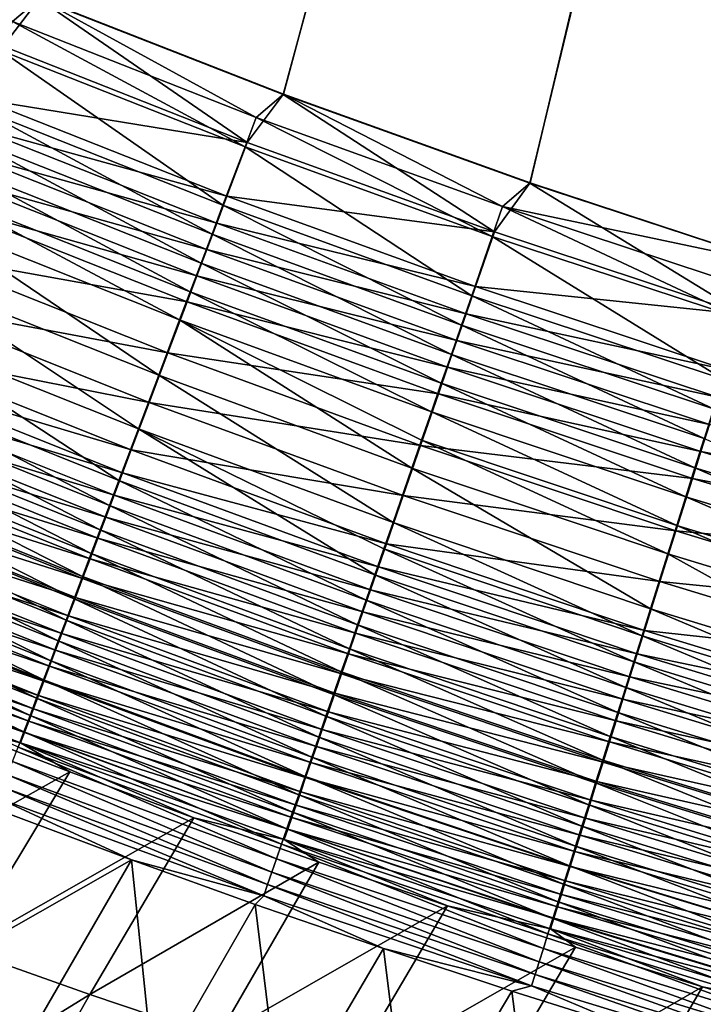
# Model space of a CAD drawing. Header units: metres. Extents: x 0 to 1400, y -1400 to 0.
# Tile 61 of 256: x 502 to 534, y -1165 to -1119. Entities that reach past the tile are written whole.
import ezdxf

# ---------------------------------------------------------------- set-up
doc = ezdxf.new("R2010")
doc.units = ezdxf.units.M

msp = doc.modelspace()

# ---------------------------------------------------------------- linework, layer by layer
at = {"layer": 'None'}
for points in [[(626.615967, -709.269348, -500.477753), (502.772583, -1118.487549, -500.477753), (514.136353, -1122.941772, -500.477753)], [(514.136353, -1122.941772, -500.477753), (525.621521, -1127.072388, -500.477753), (626.615967, -709.269348, -500.477753)], [(525.621521, -1127.072388, -500.477753), (537.218872, -1130.877808, -500.477753), (626.615967, -709.269348, -500.477753)], [(514.151794, -1122.933228, -503.477753), (502.78714, -1118.47937, -503.477753), (624.214722, -711.682922, -503.477753)], [(525.63623, -1127.067017, -503.477753), (514.151794, -1122.933228, -503.477753), (624.214722, -711.682922, -503.477753)], [(624.214722, -711.682922, -503.477753), (537.231506, -1130.877808, -503.477753), (525.63623, -1127.067017, -503.477753)], [(502.772583, -1118.487549, -500.477753), (491.539185, -1113.713257, -500.477753), (501.081818, -1120.690063, -500.375427)], [(491.551361, -1113.70813, -503.477753), (502.78714, -1118.47937, -503.477753), (501.526886, -1119.54834, -503.450165)], [(512.464478, -1125.180176, -500.374542), (502.772583, -1118.487549, -500.477753), (501.081818, -1120.690063, -500.375427)], [(502.78714, -1118.47937, -503.477753), (512.877869, -1124.019653, -503.449982), (501.526886, -1119.54834, -503.450165)], [(514.136353, -1122.941772, -500.477753), (502.772583, -1118.487549, -500.477753), (512.464478, -1125.180176, -500.374542)], [(502.78714, -1118.47937, -503.477753), (514.151794, -1122.933228, -503.477753), (512.877869, -1124.019653, -503.449982)], [(501.526886, -1119.54834, -503.450165), (512.360962, -1125.38562, -503.36557), (500.974152, -1120.893799, -503.366425)], [(501.526886, -1119.54834, -503.450165), (512.877869, -1124.019653, -503.449982), (512.360962, -1125.38562, -503.36557)], [(501.081818, -1120.690063, -500.375427), (500.068512, -1123.160645, -500.067413), (512.464478, -1125.180176, -500.374542)], [(500.974152, -1120.893799, -503.366425), (511.33075, -1128.107788, -503.028259), (499.87262, -1123.575195, -503.03186)], [(500.974152, -1120.893799, -503.366425), (512.360962, -1125.38562, -503.36557), (511.33075, -1128.107788, -503.028259)], [(523.976013, -1129.3479, -500.373596), (514.136353, -1122.941772, -500.477753), (512.464478, -1125.180176, -500.374542)], [(514.151794, -1122.933228, -503.477753), (524.356934, -1128.169556, -503.449738), (512.877869, -1124.019653, -503.449982)], [(525.621521, -1127.072388, -500.477753), (514.136353, -1122.941772, -500.477753), (523.976013, -1129.3479, -500.373596)], [(514.151794, -1122.933228, -503.477753), (525.63623, -1127.067017, -503.477753), (524.356934, -1128.169556, -503.449738)], [(500.068512, -1123.160645, -500.067413), (499.565399, -1124.387329, -499.837006), (511.516968, -1127.688232, -500.063934)], [(500.068512, -1123.160645, -500.067413), (511.516968, -1127.688232, -500.063934), (512.464478, -1125.180176, -500.374542)], [(499.87262, -1123.575195, -503.03186), (510.819305, -1129.459351, -502.77597), (499.325714, -1124.906616, -502.781647)], [(499.87262, -1123.575195, -503.03186), (511.33075, -1128.107788, -503.028259), (510.819305, -1129.459351, -502.77597)], [(499.065826, -1125.605347, -499.55603), (511.04657, -1128.933472, -499.831604), (499.565399, -1124.387329, -499.837006)], [(499.565399, -1124.387329, -499.837006), (511.04657, -1128.933472, -499.831604), (511.516968, -1127.688232, -500.063934)], [(512.877869, -1124.019653, -503.449982), (523.876404, -1129.55542, -503.364624), (512.360962, -1125.38562, -503.36557)], [(512.877869, -1124.019653, -503.449982), (524.356934, -1128.169556, -503.449738), (523.876404, -1129.55542, -503.364624)], [(499.325714, -1124.906616, -502.781647), (510.311493, -1130.80127, -502.468414), (498.782684, -1126.228516, -502.476563)], [(499.325714, -1124.906616, -502.781647), (510.819305, -1129.459351, -502.77597), (510.311493, -1130.80127, -502.468414)], [(512.464478, -1125.180176, -500.374542), (511.516968, -1127.688232, -500.063934), (523.976013, -1129.3479, -500.373596)], [(498.570679, -1126.812622, -499.224854), (510.579529, -1130.1698, -499.548309), (499.065826, -1125.605347, -499.55603)], [(499.065826, -1125.605347, -499.55603), (510.579529, -1130.1698, -499.548309), (511.04657, -1128.933472, -499.831604)], [(512.360962, -1125.38562, -503.36557), (522.918823, -1132.317139, -503.024353), (511.33075, -1128.107788, -503.028259)], [(512.360962, -1125.38562, -503.36557), (523.876404, -1129.55542, -503.364624), (522.918823, -1132.317139, -503.024353)], [(498.782684, -1126.228516, -502.476563), (509.808197, -1132.131226, -502.105865), (498.244446, -1127.538696, -502.116974)], [(498.782684, -1126.228516, -502.476563), (510.311493, -1130.80127, -502.468414), (509.808197, -1132.131226, -502.105865)], [(498.080872, -1128.006958, -498.843689), (510.116638, -1131.39502, -499.214386), (498.570679, -1126.812622, -499.224854)], [(498.570679, -1126.812622, -499.224854), (510.116638, -1131.39502, -499.214386), (510.579529, -1130.1698, -499.548309)], [(535.608887, -1133.190186, -500.372589), (525.621521, -1127.072388, -500.477753), (523.976013, -1129.3479, -500.373596)], [(525.63623, -1127.067017, -503.477753), (537.231506, -1130.877808, -503.477753), (524.356934, -1128.169556, -503.449738)], [(537.218872, -1130.877808, -500.477753), (525.621521, -1127.072388, -500.477753), (535.608887, -1133.190186, -500.372589)], [(498.244446, -1127.538696, -502.116974), (509.310364, -1133.446777, -501.688629), (497.711975, -1128.834961, -501.703125)], [(498.244446, -1127.538696, -502.116974), (509.808197, -1132.131226, -502.105865), (509.310364, -1133.446777, -501.688629)], [(497.120331, -1130.348999, -497.933563), (509.658752, -1132.607178, -498.830109), (498.080872, -1128.006958, -498.843689)], [(498.080872, -1128.006958, -498.843689), (509.658752, -1132.607178, -498.830109), (510.116638, -1131.39502, -499.214386)], [(511.33075, -1128.107788, -503.028259), (522.44342, -1133.688232, -502.769867), (510.819305, -1129.459351, -502.77597)], [(511.516968, -1127.688232, -500.063934), (511.04657, -1128.933472, -499.831604), (523.095459, -1131.892334, -500.060211)], [(511.33075, -1128.107788, -503.028259), (522.918823, -1132.317139, -503.024353), (522.44342, -1133.688232, -502.769867)], [(511.516968, -1127.688232, -500.063934), (523.095459, -1131.892334, -500.060211), (523.976013, -1129.3479, -500.373596)], [(524.356934, -1128.169556, -503.449738), (535.512878, -1133.400024, -503.363586), (523.876404, -1129.55542, -503.364624)], [(524.356934, -1128.169556, -503.449738), (537.231506, -1130.877808, -503.477753), (535.95636, -1131.994873, -503.449493)], [(535.512878, -1133.400024, -503.363586), (524.356934, -1128.169556, -503.449738), (535.95636, -1131.994873, -503.449493)], [(497.711975, -1128.834961, -501.703125), (508.334259, -1136.026123, -500.692474), (496.667847, -1131.376831, -500.715027)], [(497.711975, -1128.834961, -501.703125), (509.310364, -1133.446777, -501.688629), (508.334259, -1136.026123, -500.692474)], [(510.579529, -1130.1698, -499.548309), (522.658325, -1133.155518, -499.825836), (511.04657, -1128.933472, -499.831604)], [(511.04657, -1128.933472, -499.831604), (522.658325, -1133.155518, -499.825836), (523.095459, -1131.892334, -500.060211)], [(510.819305, -1129.459351, -502.77597), (521.971436, -1135.049438, -502.459625), (510.311493, -1130.80127, -502.468414)], [(510.819305, -1129.459351, -502.77597), (522.44342, -1133.688232, -502.769867), (521.971436, -1135.049438, -502.459625)], [(523.976013, -1129.3479, -500.373596), (523.095459, -1131.892334, -500.060211), (535.608887, -1133.190186, -500.372589)], [(523.876404, -1129.55542, -503.364624), (534.62915, -1136.200073, -503.020142), (522.918823, -1132.317139, -503.024353)], [(523.876404, -1129.55542, -503.364624), (535.512878, -1133.400024, -503.363586), (534.62915, -1136.200073, -503.020142)], [(496.189728, -1132.618164, -496.832092), (508.761047, -1134.983521, -497.912567), (497.120331, -1130.348999, -497.933563)], [(497.120331, -1130.348999, -497.933563), (508.761047, -1134.983521, -497.912567), (509.658752, -1132.607178, -498.830109)], [(510.116638, -1131.39502, -499.214386), (522.224365, -1134.409546, -499.54007), (510.579529, -1130.1698, -499.548309)], [(510.579529, -1130.1698, -499.548309), (522.224365, -1134.409546, -499.54007), (522.658325, -1133.155518, -499.825836)], [(510.311493, -1130.80127, -502.468414), (521.503723, -1136.398438, -502.093903), (509.808197, -1132.131226, -502.105865)], [(510.311493, -1130.80127, -502.468414), (521.971436, -1135.049438, -502.459625), (521.503723, -1136.398438, -502.093903)], [(507.388824, -1138.524536, -499.487), (495.656219, -1133.8396, -499.519226), (496.667847, -1131.376831, -500.715027)], [(496.667847, -1131.376831, -500.715027), (508.334259, -1136.026123, -500.692474), (507.388824, -1138.524536, -499.487)], [(509.658752, -1132.607178, -498.830109), (521.79425, -1135.652344, -499.203217), (510.116638, -1131.39502, -499.214386)], [(510.116638, -1131.39502, -499.214386), (521.79425, -1135.652344, -499.203217), (522.224365, -1134.409546, -499.54007)], [(509.808197, -1132.131226, -502.105865), (521.041077, -1137.732666, -501.673035), (509.310364, -1133.446777, -501.688629)], [(509.808197, -1132.131226, -502.105865), (521.503723, -1136.398438, -502.093903), (521.041077, -1137.732666, -501.673035)], [(523.095459, -1131.892334, -500.060211), (522.658325, -1133.155518, -499.825836), (534.796448, -1135.769653, -500.056274)], [(523.095459, -1131.892334, -500.060211), (534.796448, -1135.769653, -500.056274), (535.608887, -1133.190186, -500.372589)], [(495.294189, -1134.80188, -495.546509), (507.89151, -1137.2854, -496.802185), (496.189728, -1132.618164, -496.832092)], [(496.189728, -1132.618164, -496.832092), (507.89151, -1137.2854, -496.802185), (508.761047, -1134.983521, -497.912567)], [(508.761047, -1134.983521, -497.912567), (521.368835, -1136.881592, -498.815582), (509.658752, -1132.607178, -498.830109)], [(509.658752, -1132.607178, -498.830109), (521.368835, -1136.881592, -498.815582), (521.79425, -1135.652344, -499.203217)], [(522.918823, -1132.317139, -503.024353), (534.19043, -1137.589966, -502.763306), (522.44342, -1133.688232, -502.769867)], [(522.918823, -1132.317139, -503.024353), (534.62915, -1136.200073, -503.020142), (534.19043, -1137.589966, -502.763306)], [(522.224365, -1134.409546, -499.54007), (534.393127, -1137.050171, -499.819702), (522.658325, -1133.155518, -499.825836)], [(522.658325, -1133.155518, -499.825836), (534.393127, -1137.050171, -499.819702), (534.796448, -1135.769653, -500.056274)], [(509.310364, -1133.446777, -501.688629), (520.134155, -1140.348267, -500.668243), (508.334259, -1136.026123, -500.692474)], [(521.041077, -1137.732666, -501.673035), (520.584351, -1139.049927, -501.19754), (509.310364, -1133.446777, -501.688629)], [(520.584351, -1139.049927, -501.19754), (520.134155, -1140.348267, -500.668243), (509.310364, -1133.446777, -501.688629)], [(506.479309, -1140.928101, -498.080231), (494.682709, -1136.209717, -498.123596), (495.656219, -1133.8396, -499.519226)], [(506.479309, -1140.928101, -498.080231), (495.656219, -1133.8396, -499.519226), (507.388824, -1138.524536, -499.487)], [(522.44342, -1133.688232, -502.769867), (533.754944, -1138.969971, -502.450165), (521.971436, -1135.049438, -502.459625)], [(522.44342, -1133.688232, -502.769867), (534.19043, -1137.589966, -502.763306), (533.754944, -1138.969971, -502.450165)], [(521.79425, -1135.652344, -499.203217), (533.992737, -1138.321411, -499.53125), (522.224365, -1134.409546, -499.54007)], [(522.224365, -1134.409546, -499.54007), (533.992737, -1138.321411, -499.53125), (534.393127, -1137.050171, -499.819702)], [(494.861176, -1135.857788, -494.836975), (507.055054, -1139.499756, -495.506409), (495.294189, -1134.80188, -495.546509)], [(495.294189, -1134.80188, -495.546509), (507.055054, -1139.499756, -495.506409), (507.89151, -1137.2854, -496.802185)], [(507.89151, -1137.2854, -496.802185), (520.534973, -1139.291138, -497.890076), (508.761047, -1134.983521, -497.912567)], [(508.761047, -1134.983521, -497.912567), (520.534973, -1139.291138, -497.890076), (521.368835, -1136.881592, -498.815582)], [(521.971436, -1135.049438, -502.459625), (533.323364, -1140.33728, -502.081055), (521.503723, -1136.398438, -502.093903)], [(521.971436, -1135.049438, -502.459625), (533.754944, -1138.969971, -502.450165), (533.323364, -1140.33728, -502.081055)], [(494.438873, -1136.887573, -494.084167), (506.650726, -1140.57019, -494.791321), (494.861176, -1135.857788, -494.836975)], [(494.861176, -1135.857788, -494.836975), (506.650726, -1140.57019, -494.791321), (507.055054, -1139.499756, -495.506409)], [(521.368835, -1136.881592, -498.815582), (533.596008, -1139.581055, -499.191284), (521.79425, -1135.652344, -499.203217)], [(521.79425, -1135.652344, -499.203217), (533.596008, -1139.581055, -499.191284), (533.992737, -1138.321411, -499.53125)], [(506.039673, -1142.089966, -497.303894), (494.212006, -1137.355713, -497.353363), (494.682709, -1136.209717, -498.123596)], [(506.039673, -1142.089966, -497.303894), (494.682709, -1136.209717, -498.123596), (506.479309, -1140.928101, -498.080231)], [(508.334259, -1136.026123, -500.692474), (519.255981, -1142.881104, -499.452393), (507.388824, -1138.524536, -499.487)], [(520.134155, -1140.348267, -500.668243), (519.255981, -1142.881104, -499.452393), (508.334259, -1136.026123, -500.692474)], [(521.503723, -1136.398438, -502.093903), (532.896545, -1141.689575, -501.656342), (521.041077, -1137.732666, -501.673035)], [(521.503723, -1136.398438, -502.093903), (533.323364, -1140.33728, -502.081055), (532.896545, -1141.689575, -501.656342)], [(494.438873, -1136.887573, -494.084167), (494.027924, -1137.889771, -493.289032), (506.25647, -1141.613892, -494.032623)], [(494.438873, -1136.887573, -494.084167), (506.25647, -1141.613892, -494.032623), (506.650726, -1140.57019, -494.791321)], [(507.055054, -1139.499756, -495.506409), (519.727478, -1141.62439, -496.770172), (507.89151, -1137.2854, -496.802185)], [(507.89151, -1137.2854, -496.802185), (519.727478, -1141.62439, -496.770172), (520.534973, -1139.291138, -497.890076)], [(520.534973, -1139.291138, -497.890076), (533.203613, -1140.826782, -498.800079), (521.368835, -1136.881592, -498.815582)], [(521.368835, -1136.881592, -498.815582), (533.203613, -1140.826782, -498.800079), (533.596008, -1139.581055, -499.191284)], [(505.610992, -1143.2229, -496.480225), (493.75293, -1138.473389, -496.536102), (494.212006, -1137.355713, -497.353363)], [(505.610992, -1143.2229, -496.480225), (494.212006, -1137.355713, -497.353363), (506.039673, -1142.089966, -497.303894)], [(532.47522, -1143.024414, -501.176453), (520.584351, -1139.049927, -501.19754), (521.041077, -1137.732666, -501.673035)], [(532.896545, -1141.689575, -501.656342), (532.47522, -1143.024414, -501.176453), (521.041077, -1137.732666, -501.673035)], [(494.027924, -1137.889771, -493.289032), (493.628845, -1138.863037, -492.452789), (505.872894, -1142.629395, -493.231354)], [(494.027924, -1137.889771, -493.289032), (505.872894, -1142.629395, -493.231354), (506.25647, -1141.613892, -494.032623)], [(505.193939, -1144.325195, -495.610321), (493.306183, -1139.561157, -495.672913), (493.75293, -1138.473389, -496.536102)], [(505.193939, -1144.325195, -495.610321), (493.75293, -1138.473389, -496.536102), (505.610992, -1143.2229, -496.480225)], [(518.411438, -1145.316772, -498.033691), (506.479309, -1140.928101, -498.080231), (507.388824, -1138.524536, -499.487)], [(519.255981, -1142.881104, -499.452393), (518.829224, -1144.111938, -498.767883), (507.388824, -1138.524536, -499.487)], [(507.388824, -1138.524536, -499.487), (518.829224, -1144.111938, -498.767883), (518.411438, -1145.316772, -498.033691)], [(533.596008, -1139.581055, -499.191284), (545.875305, -1141.904053, -499.521942), (533.992737, -1138.321411, -499.53125)], [(493.628845, -1138.863037, -492.452789), (493.242188, -1139.80603, -491.576752), (505.500519, -1143.615234, -492.388702)], [(493.628845, -1138.863037, -492.452789), (505.500519, -1143.615234, -492.388702), (505.872894, -1142.629395, -493.231354)], [(532.059998, -1144.339966, -500.642303), (520.134155, -1140.348267, -500.668243), (520.584351, -1139.049927, -501.19754)], [(532.059998, -1144.339966, -500.642303), (520.584351, -1139.049927, -501.19754), (532.47522, -1143.024414, -501.176453)], [(533.754944, -1138.969971, -502.450165), (545.257751, -1143.946411, -502.067413), (533.323364, -1140.33728, -502.081055)], [(493.306183, -1139.561157, -495.672913), (504.789032, -1145.395386, -494.695526), (492.872345, -1140.617554, -494.765106)], [(504.789032, -1145.395386, -494.695526), (493.306183, -1139.561157, -495.672913), (505.193939, -1144.325195, -495.610321)], [(506.650726, -1140.57019, -494.791321), (518.950989, -1143.868286, -495.46347), (507.055054, -1139.499756, -495.506409)], [(507.055054, -1139.499756, -495.506409), (518.950989, -1143.868286, -495.46347), (519.727478, -1141.62439, -496.770172)], [(519.727478, -1141.62439, -496.770172), (532.434631, -1143.268433, -497.866089), (520.534973, -1139.291138, -497.890076)], [(520.534973, -1139.291138, -497.890076), (532.434631, -1143.268433, -497.866089), (533.203613, -1140.826782, -498.800079)], [(533.203613, -1140.826782, -498.800079), (545.512451, -1143.179932, -499.17868), (533.596008, -1139.581055, -499.191284)], [(533.596008, -1139.581055, -499.191284), (545.512451, -1143.179932, -499.17868), (545.875305, -1141.904053, -499.521942)], [(493.242188, -1139.80603, -491.576752), (492.8685, -1140.717529, -490.662201), (505.139862, -1144.57019, -491.506042)], [(493.242188, -1139.80603, -491.576752), (505.139862, -1144.57019, -491.506042), (505.500519, -1143.615234, -492.388702)], [(531.250183, -1146.90564, -499.415405), (519.255981, -1142.881104, -499.452393), (520.134155, -1140.348267, -500.668243)], [(531.250183, -1146.90564, -499.415405), (520.134155, -1140.348267, -500.668243), (532.059998, -1144.339966, -500.642303)], [(533.323364, -1140.33728, -502.081055), (544.86731, -1145.31604, -501.63858), (532.896545, -1141.689575, -501.656342)], [(533.323364, -1140.33728, -502.081055), (545.257751, -1143.946411, -502.067413), (544.86731, -1145.31604, -501.63858)], [(504.396851, -1146.431885, -493.737274), (492.451996, -1141.641113, -493.814117), (492.872345, -1140.617554, -494.765106)], [(492.8685, -1140.717529, -490.662201), (492.508331, -1141.595947, -489.710449), (504.791443, -1145.492676, -490.584686)], [(492.8685, -1140.717529, -490.662201), (504.791443, -1145.492676, -490.584686), (505.139862, -1144.57019, -491.506042)], [(492.872345, -1140.617554, -494.765106), (504.789032, -1145.395386, -494.695526), (504.396851, -1146.431885, -493.737274)], [(518.003357, -1146.493652, -497.250824), (506.039673, -1142.089966, -497.303894), (506.479309, -1140.928101, -498.080231)], [(506.25647, -1141.613892, -494.032623), (518.575745, -1144.952515, -494.742371), (506.650726, -1140.57019, -494.791321)], [(518.003357, -1146.493652, -497.250824), (506.479309, -1140.928101, -498.080231), (518.411438, -1145.316772, -498.033691)], [(506.650726, -1140.57019, -494.791321), (518.575745, -1144.952515, -494.742371), (518.950989, -1143.868286, -495.46347)], [(532.434631, -1143.268433, -497.866089), (545.153564, -1144.44165, -498.783691), (533.203613, -1140.826782, -498.800079)], [(533.203613, -1140.826782, -498.800079), (545.153564, -1144.44165, -498.783691), (545.512451, -1143.179932, -499.17868)], [(504.017975, -1147.43335, -492.737), (492.045776, -1142.630371, -492.82135), (492.451996, -1141.641113, -493.814117)], [(492.508331, -1141.595947, -489.710449), (492.162201, -1142.440186, -488.722778), (504.455719, -1146.381592, -489.625885)], [(504.017975, -1147.43335, -492.737), (492.451996, -1141.641113, -493.814117), (504.396851, -1146.431885, -493.737274)], [(492.508331, -1141.595947, -489.710449), (504.455719, -1146.381592, -489.625885), (504.791443, -1145.492676, -490.584686)], [(506.25647, -1141.613892, -494.032623), (505.872894, -1142.629395, -493.231354), (518.209961, -1146.009399, -493.977417)], [(506.25647, -1141.613892, -494.032623), (518.209961, -1146.009399, -493.977417), (518.575745, -1144.952515, -494.742371)], [(518.950989, -1143.868286, -495.46347), (531.690186, -1145.631836, -496.736053), (519.727478, -1141.62439, -496.770172)], [(519.727478, -1141.62439, -496.770172), (531.690186, -1145.631836, -496.736053), (532.434631, -1143.268433, -497.866089)], [(544.481934, -1146.667847, -501.154053), (532.47522, -1143.024414, -501.176453), (532.896545, -1141.689575, -501.656342)], [(544.86731, -1145.31604, -501.63858), (544.481934, -1146.667847, -501.154053), (532.896545, -1141.689575, -501.656342)], [(517.60553, -1147.641113, -496.420319), (505.610992, -1143.2229, -496.480225), (506.039673, -1142.089966, -497.303894)], [(517.60553, -1147.641113, -496.420319), (506.039673, -1142.089966, -497.303894), (518.003357, -1146.493652, -497.250824)], [(503.652924, -1148.398193, -491.696106), (491.654205, -1143.583862, -491.788147), (492.045776, -1142.630371, -492.82135)], [(492.162201, -1142.440186, -488.722778), (491.830688, -1143.248901, -487.700439), (504.13324, -1147.235474, -488.631012)], [(503.652924, -1148.398193, -491.696106), (492.045776, -1142.630371, -492.82135), (504.017975, -1147.43335, -492.737)], [(492.162201, -1142.440186, -488.722778), (504.13324, -1147.235474, -488.631012), (504.455719, -1146.381592, -489.625885)], [(505.872894, -1142.629395, -493.231354), (505.500519, -1143.615234, -492.388702), (517.854187, -1147.037476, -493.169556)], [(505.872894, -1142.629395, -493.231354), (517.854187, -1147.037476, -493.169556), (518.209961, -1146.009399, -493.977417)], [(491.830688, -1143.248901, -487.700439), (491.514313, -1144.020752, -486.644775), (503.824493, -1148.052979, -487.601318)], [(491.830688, -1143.248901, -487.700439), (503.824493, -1148.052979, -487.601318), (504.13324, -1147.235474, -488.631012)], [(517.218628, -1148.75708, -495.543243), (505.193939, -1144.325195, -495.610321), (505.610992, -1143.2229, -496.480225)], [(517.218628, -1148.75708, -495.543243), (505.610992, -1143.2229, -496.480225), (517.60553, -1147.641113, -496.420319)], [(530.85675, -1148.1521, -498.724762), (518.829224, -1144.111938, -498.767883), (519.255981, -1142.881104, -499.452393)], [(530.85675, -1148.1521, -498.724762), (519.255981, -1142.881104, -499.452393), (531.250183, -1146.90564, -499.415405)], [(544.102234, -1147.999756, -500.614777), (532.059998, -1144.339966, -500.642303), (532.47522, -1143.024414, -501.176453)], [(544.102234, -1147.999756, -500.614777), (532.47522, -1143.024414, -501.176453), (544.481934, -1146.667847, -501.154053)], [(491.654205, -1143.583862, -491.788147), (503.302246, -1149.325073, -490.615997), (491.277924, -1144.500244, -490.715942)], [(503.302246, -1149.325073, -490.615997), (491.654205, -1143.583862, -491.788147), (503.652924, -1148.398193, -491.696106)], [(505.500519, -1143.615234, -492.388702), (505.139862, -1144.57019, -491.506042), (517.508911, -1148.035278, -492.320068)], [(505.500519, -1143.615234, -492.388702), (517.508911, -1148.035278, -492.320068), (517.854187, -1147.037476, -493.169556)], [(531.690186, -1145.631836, -496.736053), (544.450439, -1146.91394, -497.840698), (532.434631, -1143.268433, -497.866089)], [(532.434631, -1143.268433, -497.866089), (544.450439, -1146.91394, -497.840698), (545.153564, -1144.44165, -498.783691)], [(491.514313, -1144.020752, -486.644775), (491.213593, -1144.754395, -485.55722), (503.530029, -1148.832764, -486.538177)], [(491.514313, -1144.020752, -486.644775), (503.530029, -1148.832764, -486.538177), (503.824493, -1148.052979, -487.601318)], [(518.829224, -1144.111938, -498.767883), (530.47168, -1149.371948, -497.984009), (518.411438, -1145.316772, -498.033691)], [(518.575745, -1144.952515, -494.742371), (530.974548, -1147.903809, -495.417633), (518.950989, -1143.868286, -495.46347)], [(530.47168, -1149.371948, -497.984009), (518.829224, -1144.111938, -498.767883), (530.85675, -1148.1521, -498.724762)], [(518.950989, -1143.868286, -495.46347), (530.974548, -1147.903809, -495.417633), (531.690186, -1145.631836, -496.736053)], [(502.966522, -1150.212524, -489.498138), (490.917511, -1145.378052, -489.606171), (491.277924, -1144.500244, -490.715942)], [(491.277924, -1144.500244, -490.715942), (503.302246, -1149.325073, -490.615997), (502.966522, -1150.212524, -489.498138)], [(516.843079, -1149.84021, -494.620972), (504.789032, -1145.395386, -494.695526), (505.193939, -1144.325195, -495.610321)], [(505.139862, -1144.57019, -491.506042), (504.791443, -1145.492676, -490.584686), (517.174561, -1149.001343, -491.430328)], [(505.139862, -1144.57019, -491.506042), (517.174561, -1149.001343, -491.430328), (517.508911, -1148.035278, -492.320068)], [(516.843079, -1149.84021, -494.620972), (505.193939, -1144.325195, -495.610321), (517.218628, -1148.75708, -495.543243)], [(543.361816, -1150.596924, -499.37619), (531.250183, -1146.90564, -499.415405), (532.059998, -1144.339966, -500.642303)], [(543.361816, -1150.596924, -499.37619), (532.059998, -1144.339966, -500.642303), (544.102234, -1147.999756, -500.614777)], [(491.213593, -1144.754395, -485.55722), (490.928955, -1145.448853, -484.439667), (503.250275, -1149.573608, -485.443024)], [(491.213593, -1144.754395, -485.55722), (503.250275, -1149.573608, -485.443024), (503.530029, -1148.832764, -486.538177)], [(518.209961, -1146.009399, -493.977417), (530.628845, -1149.001221, -494.690186), (518.575745, -1144.952515, -494.742371)], [(518.575745, -1144.952515, -494.742371), (530.628845, -1149.001221, -494.690186), (530.974548, -1147.903809, -495.417633)], [(502.646301, -1151.059082, -488.343933), (490.573547, -1146.21582, -488.460175), (490.917511, -1145.378052, -489.606171)], [(490.928955, -1145.448853, -484.439667), (490.660797, -1146.103149, -483.294281), (502.985687, -1150.274414, -484.31781)], [(502.646301, -1151.059082, -488.343933), (490.917511, -1145.378052, -489.606171), (502.966522, -1150.212524, -489.498138)], [(490.928955, -1145.448853, -484.439667), (502.985687, -1150.274414, -484.31781), (503.250275, -1149.573608, -485.443024)], [(504.789032, -1145.395386, -494.695526), (516.479431, -1150.888916, -493.654968), (504.396851, -1146.431885, -493.737274)], [(504.791443, -1145.492676, -490.584686), (504.455719, -1146.381592, -489.625885), (516.851685, -1149.934326, -490.501617)], [(516.479431, -1150.888916, -493.654968), (504.789032, -1145.395386, -494.695526), (516.843079, -1149.84021, -494.620972)], [(504.791443, -1145.492676, -490.584686), (516.851685, -1149.934326, -490.501617), (517.174561, -1149.001343, -491.430328)], [(530.095642, -1150.563232, -497.194214), (518.003357, -1146.493652, -497.250824), (518.411438, -1145.316772, -498.033691)], [(518.411438, -1145.316772, -498.033691), (530.47168, -1149.371948, -497.984009), (530.095642, -1150.563232, -497.194214)], [(530.974548, -1147.903809, -495.417633), (543.769958, -1149.306274, -496.69989), (531.690186, -1145.631836, -496.736053)], [(531.690186, -1145.631836, -496.736053), (543.769958, -1149.306274, -496.69989), (544.450439, -1146.91394, -497.840698)], [(502.342072, -1151.863281, -487.154968), (490.246613, -1147.012207, -487.279541), (490.573547, -1146.21582, -488.460175)], [(490.660797, -1146.103149, -483.294281), (490.409515, -1146.716431, -482.123077), (502.736603, -1150.934082, -483.164703)], [(502.342072, -1151.863281, -487.154968), (490.573547, -1146.21582, -488.460175), (502.646301, -1151.059082, -488.343933)], [(490.660797, -1146.103149, -483.294281), (502.736603, -1150.934082, -483.164703), (502.985687, -1150.274414, -484.31781)], [(516.128235, -1151.901855, -492.646667), (504.017975, -1147.43335, -492.737), (504.396851, -1146.431885, -493.737274)], [(504.455719, -1146.381592, -489.625885), (504.13324, -1147.235474, -488.631012), (516.54071, -1150.833008, -489.535309)], [(504.396851, -1146.431885, -493.737274), (516.479431, -1150.888916, -493.654968), (516.128235, -1151.901855, -492.646667)], [(504.455719, -1146.381592, -489.625885), (516.54071, -1150.833008, -489.535309), (516.851685, -1149.934326, -490.501617)], [(518.209961, -1146.009399, -493.977417), (517.854187, -1147.037476, -493.169556), (530.291931, -1150.070679, -493.918549)], [(518.209961, -1146.009399, -493.977417), (530.291931, -1150.070679, -493.918549), (530.628845, -1149.001221, -494.690186)], [(490.409515, -1146.716431, -482.123077), (490.175537, -1147.287476, -480.928192), (502.503418, -1151.551758, -481.985779)], [(490.409515, -1146.716431, -482.123077), (502.503418, -1151.551758, -481.985779), (502.736603, -1150.934082, -483.164703)], [(529.729126, -1151.724365, -496.356384), (517.60553, -1147.641113, -496.420319), (518.003357, -1146.493652, -497.250824)], [(529.729126, -1151.724365, -496.356384), (518.003357, -1146.493652, -497.250824), (530.095642, -1150.563232, -497.194214)], [(543.002197, -1151.858276, -498.679016), (530.85675, -1148.1521, -498.724762), (531.250183, -1146.90564, -499.415405)], [(543.002197, -1151.858276, -498.679016), (531.250183, -1146.90564, -499.415405), (543.361816, -1150.596924, -499.37619)], [(490.246613, -1147.012207, -487.279541), (502.054352, -1152.624023, -485.93335), (489.937134, -1147.766113, -486.066376)], [(502.286499, -1152.126343, -480.783173), (490.175537, -1147.287476, -480.928192), (489.959259, -1147.81543, -479.7117)], [(502.503418, -1151.551758, -481.985779), (490.175537, -1147.287476, -480.928192), (502.286499, -1152.126343, -480.783173)], [(502.054352, -1152.624023, -485.93335), (490.246613, -1147.012207, -487.279541), (502.342072, -1151.863281, -487.154968)], [(504.13324, -1147.235474, -488.631012), (503.824493, -1148.052979, -487.601318), (516.242126, -1151.695801, -488.532745)], [(504.13324, -1147.235474, -488.631012), (516.242126, -1151.695801, -488.532745), (516.54071, -1150.833008, -489.535309)], [(517.854187, -1147.037476, -493.169556), (517.508911, -1148.035278, -492.320068), (529.964294, -1151.110596, -493.103668)], [(517.854187, -1147.037476, -493.169556), (529.964294, -1151.110596, -493.103668), (530.291931, -1150.070679, -493.918549)], [(502.086212, -1152.656982, -479.559021), (489.959259, -1147.81543, -479.7117), (489.761078, -1148.299316, -478.475708)], [(489.937134, -1147.766113, -486.066376), (502.054352, -1152.624023, -485.93335), (501.783447, -1153.34021, -484.681458)], [(502.286499, -1152.126343, -480.783173), (489.959259, -1147.81543, -479.7117), (502.086212, -1152.656982, -479.559021)], [(515.790039, -1152.877319, -491.597534), (503.652924, -1148.398193, -491.696106), (504.017975, -1147.43335, -492.737)], [(515.790039, -1152.877319, -491.597534), (504.017975, -1147.43335, -492.737), (516.128235, -1151.901855, -492.646667)], [(529.372681, -1152.853271, -495.471649), (517.218628, -1148.75708, -495.543243), (517.60553, -1147.641113, -496.420319)], [(529.372681, -1152.853271, -495.471649), (517.60553, -1147.641113, -496.420319), (529.729126, -1151.724365, -496.356384)], [(503.824493, -1148.052979, -487.601318), (503.530029, -1148.832764, -486.538177), (515.956421, -1152.521362, -487.495209)], [(503.824493, -1148.052979, -487.601318), (515.956421, -1152.521362, -487.495209), (516.242126, -1151.695801, -488.532745)], [(517.508911, -1148.035278, -492.320068), (517.174561, -1149.001343, -491.430328), (529.646484, -1152.119629, -492.246918)], [(517.508911, -1148.035278, -492.320068), (529.646484, -1152.119629, -492.246918), (529.964294, -1151.110596, -493.103668)], [(542.65033, -1153.092285, -497.931335), (530.47168, -1149.371948, -497.984009), (530.85675, -1148.1521, -498.724762)], [(530.628845, -1149.001221, -494.690186), (543.116089, -1151.604858, -495.369141), (530.974548, -1147.903809, -495.417633)], [(542.65033, -1153.092285, -497.931335), (530.85675, -1148.1521, -498.724762), (543.002197, -1151.858276, -498.679016)], [(530.974548, -1147.903809, -495.417633), (543.116089, -1151.604858, -495.369141), (543.769958, -1149.306274, -496.69989)], [(498.437103, -1152.2854, -477.108612), (501.902954, -1153.142456, -478.315399), (489.761078, -1148.299316, -478.475708)], [(489.761078, -1148.299316, -478.475708), (501.902954, -1153.142456, -478.315399), (502.086212, -1152.656982, -479.559021)], [(515.465271, -1153.813965, -490.509003), (503.302246, -1149.325073, -490.615997), (503.652924, -1148.398193, -491.696106)], [(515.465271, -1153.813965, -490.509003), (503.652924, -1148.398193, -491.696106), (515.790039, -1152.877319, -491.597534)], [(503.530029, -1148.832764, -486.538177), (503.250275, -1149.573608, -485.443024), (515.684082, -1153.30835, -486.424072)], [(503.530029, -1148.832764, -486.538177), (515.684082, -1153.30835, -486.424072), (515.956421, -1152.521362, -487.495209)], [(529.026917, -1153.948608, -494.541443), (516.843079, -1149.84021, -494.620972), (517.218628, -1148.75708, -495.543243)], [(517.174561, -1149.001343, -491.430328), (516.851685, -1149.934326, -490.501617), (529.338806, -1153.096191, -491.349609)], [(517.174561, -1149.001343, -491.430328), (529.338806, -1153.096191, -491.349609), (529.646484, -1152.119629, -492.246918)], [(529.026917, -1153.948608, -494.541443), (517.218628, -1148.75708, -495.543243), (529.372681, -1152.853271, -495.471649)], [(530.291931, -1150.070679, -493.918549), (542.800293, -1152.714844, -494.634949), (530.628845, -1149.001221, -494.690186)], [(530.628845, -1149.001221, -494.690186), (542.800293, -1152.714844, -494.634949), (543.116089, -1151.604858, -495.369141)], [(503.302246, -1149.325073, -490.615997), (515.15448, -1154.710205, -489.382538), (502.966522, -1150.212524, -489.498138)], [(503.250275, -1149.573608, -485.443024), (502.985687, -1150.274414, -484.31781), (515.425537, -1154.055542, -485.32077)], [(503.250275, -1149.573608, -485.443024), (515.425537, -1154.055542, -485.32077), (515.684082, -1153.30835, -486.424072)], [(515.15448, -1154.710205, -489.382538), (503.302246, -1149.325073, -490.615997), (515.465271, -1153.813965, -490.509003)], [(530.47168, -1149.371948, -497.984009), (542.306763, -1154.297363, -497.134186), (530.095642, -1150.563232, -497.194214)], [(542.306763, -1154.297363, -497.134186), (530.47168, -1149.371948, -497.984009), (542.65033, -1153.092285, -497.931335)], [(528.6922, -1155.008789, -493.5672), (516.479431, -1150.888916, -493.654968), (516.843079, -1149.84021, -494.620972)], [(516.851685, -1149.934326, -490.501617), (516.54071, -1150.833008, -489.535309), (529.041809, -1154.03894, -490.413116)], [(528.6922, -1155.008789, -493.5672), (516.843079, -1149.84021, -494.620972), (529.026917, -1153.948608, -494.541443)], [(516.851685, -1149.934326, -490.501617), (529.041809, -1154.03894, -490.413116), (529.338806, -1153.096191, -491.349609)], [(530.291931, -1150.070679, -493.918549), (529.964294, -1151.110596, -493.103668), (542.492615, -1153.796265, -493.856201)], [(530.291931, -1150.070679, -493.918549), (542.492615, -1153.796265, -493.856201), (542.800293, -1152.714844, -494.634949)], [(514.858215, -1155.564697, -488.219574), (502.646301, -1151.059082, -488.343933), (502.966522, -1150.212524, -489.498138)], [(502.985687, -1150.274414, -484.31781), (502.736603, -1150.934082, -483.164703), (515.181152, -1154.761719, -484.187378)], [(502.966522, -1150.212524, -489.498138), (515.15448, -1154.710205, -489.382538), (514.858215, -1155.564697, -488.219574)], [(502.985687, -1150.274414, -484.31781), (515.181152, -1154.761719, -484.187378), (515.425537, -1154.055542, -485.32077)], [(541.971985, -1155.471313, -496.288635), (529.729126, -1151.724365, -496.356384), (530.095642, -1150.563232, -497.194214)], [(530.095642, -1150.563232, -497.194214), (542.306763, -1154.297363, -497.134186), (541.971985, -1155.471313, -496.288635)], [(502.736603, -1150.934082, -483.164703), (502.503418, -1151.551758, -481.985779), (514.951233, -1155.426025, -483.026031)], [(502.736603, -1150.934082, -483.164703), (514.951233, -1155.426025, -483.026031), (515.181152, -1154.761719, -484.187378)], [(516.479431, -1150.888916, -493.654968), (528.36908, -1156.032349, -492.550385), (516.128235, -1151.901855, -492.646667)], [(516.54071, -1150.833008, -489.535309), (516.242126, -1151.695801, -488.532745), (528.755859, -1154.946411, -489.438782)], [(528.36908, -1156.032349, -492.550385), (516.479431, -1150.888916, -493.654968), (528.6922, -1155.008789, -493.5672)], [(516.54071, -1150.833008, -489.535309), (528.755859, -1154.946411, -489.438782), (529.041809, -1154.03894, -490.413116)], [(514.576965, -1156.375854, -487.021698), (502.342072, -1151.863281, -487.154968), (502.646301, -1151.059082, -488.343933)], [(514.576965, -1156.375854, -487.021698), (502.646301, -1151.059082, -488.343933), (514.858215, -1155.564697, -488.219574)], [(529.964294, -1151.110596, -493.103668), (529.646484, -1152.119629, -492.246918), (542.193542, -1154.847412, -493.033905)], [(529.964294, -1151.110596, -493.103668), (542.193542, -1154.847412, -493.033905), (542.492615, -1153.796265, -493.856201)], [(514.311157, -1157.142578, -485.791107), (502.054352, -1152.624023, -485.93335), (502.342072, -1151.863281, -487.154968)], [(514.736267, -1156.047363, -481.838837), (502.503418, -1151.551758, -481.985779), (502.286499, -1152.126343, -480.783173)], [(514.311157, -1157.142578, -485.791107), (502.342072, -1151.863281, -487.154968), (514.576965, -1156.375854, -487.021698)], [(502.503418, -1151.551758, -481.985779), (514.736267, -1156.047363, -481.838837), (514.951233, -1155.426025, -483.026031)], [(528.057983, -1157.017578, -491.492493), (515.790039, -1152.877319, -491.597534), (516.128235, -1151.901855, -492.646667)], [(516.242126, -1151.695801, -488.532745), (515.956421, -1152.521362, -487.495209), (528.481445, -1155.817383, -488.427979)], [(516.128235, -1151.901855, -492.646667), (528.36908, -1156.032349, -492.550385), (528.057983, -1157.017578, -491.492493)], [(516.242126, -1151.695801, -488.532745), (528.481445, -1155.817383, -488.427979), (528.755859, -1154.946411, -489.438782)], [(541.646545, -1156.612427, -495.395844), (529.372681, -1152.853271, -495.471649), (529.729126, -1151.724365, -496.356384)], [(541.646545, -1156.612427, -495.395844), (529.729126, -1151.724365, -496.356384), (541.971985, -1155.471313, -496.288635)], [(504.193207, -1154.49707, -477.027039), (498.437103, -1152.2854, -477.108612), (493.320221, -1160.609253, -449.997559)], [(498.437103, -1152.2854, -477.108612), (504.193207, -1154.49707, -477.027039), (501.902954, -1153.142456, -478.315399)], [(514.536438, -1156.624756, -480.628021), (502.286499, -1152.126343, -480.783173), (502.086212, -1152.656982, -479.559021)], [(514.736267, -1156.047363, -481.838837), (502.286499, -1152.126343, -480.783173), (514.536438, -1156.624756, -480.628021)], [(529.646484, -1152.119629, -492.246918), (529.338806, -1153.096191, -491.349609), (541.903503, -1155.866821, -492.169434)], [(529.646484, -1152.119629, -492.246918), (541.903503, -1155.866821, -492.169434), (542.193542, -1154.847412, -493.033905)], [(502.054352, -1152.624023, -485.93335), (514.061096, -1157.86377, -484.530151), (501.783447, -1153.34021, -484.681458)], [(501.902954, -1153.142456, -478.315399), (514.352234, -1157.157104, -479.39566), (502.086212, -1152.656982, -479.559021)], [(514.061096, -1157.86377, -484.530151), (502.054352, -1152.624023, -485.93335), (514.311157, -1157.142578, -485.791107)], [(502.086212, -1152.656982, -479.559021), (514.352234, -1157.157104, -479.39566), (514.536438, -1156.624756, -480.628021)], [(527.75946, -1157.963135, -490.39502), (515.465271, -1153.813965, -490.509003), (515.790039, -1152.877319, -491.597534)], [(515.956421, -1152.521362, -487.495209), (515.684082, -1153.30835, -486.424072), (528.218994, -1156.650269, -487.38208)], [(527.75946, -1157.963135, -490.39502), (515.790039, -1152.877319, -491.597534), (528.057983, -1157.017578, -491.492493)], [(515.956421, -1152.521362, -487.495209), (528.218994, -1156.650269, -487.38208), (528.481445, -1155.817383, -488.427979)], [(541.330872, -1157.719238, -494.457214), (529.026917, -1153.948608, -494.541443), (529.372681, -1152.853271, -495.471649)], [(541.330872, -1157.719238, -494.457214), (529.372681, -1152.853271, -495.471649), (541.646545, -1156.612427, -495.395844)], [(513.827209, -1158.53833, -483.24115), (501.529846, -1154.010864, -483.40152), (501.783447, -1153.34021, -484.681458)], [(501.783447, -1153.34021, -484.681458), (514.061096, -1157.86377, -484.530151), (513.827209, -1158.53833, -483.24115)], [(504.193207, -1154.49707, -477.027039), (509.970337, -1156.630249, -476.943054), (501.902954, -1153.142456, -478.315399)], [(501.902954, -1153.142456, -478.315399), (509.970337, -1156.630249, -476.943054), (514.183899, -1157.643555, -478.143982)], [(514.183899, -1157.643555, -478.143982), (514.352234, -1157.157104, -479.39566), (501.902954, -1153.142456, -478.315399)], [(515.684082, -1153.30835, -486.424072), (515.425537, -1154.055542, -485.32077), (527.968933, -1157.443848, -486.302429)], [(515.684082, -1153.30835, -486.424072), (527.968933, -1157.443848, -486.302429), (528.218994, -1156.650269, -487.38208)], [(529.338806, -1153.096191, -491.349609), (529.041809, -1154.03894, -490.413116), (541.622803, -1156.853149, -491.26413)], [(529.338806, -1153.096191, -491.349609), (541.622803, -1156.853149, -491.26413), (541.903503, -1155.866821, -492.169434)], [(513.609863, -1159.165283, -481.926483), (501.293915, -1154.634644, -482.095886), (501.529846, -1154.010864, -483.40152)], [(513.609863, -1159.165283, -481.926483), (501.529846, -1154.010864, -483.40152), (513.827209, -1158.53833, -483.24115)], [(527.473938, -1158.867432, -489.259399), (515.15448, -1154.710205, -489.382538), (515.465271, -1153.813965, -490.509003)], [(515.425537, -1154.055542, -485.32077), (515.181152, -1154.761719, -484.187378), (527.73175, -1158.196533, -485.190521)], [(515.425537, -1154.055542, -485.32077), (527.73175, -1158.196533, -485.190521), (527.968933, -1157.443848, -486.302429)], [(527.473938, -1158.867432, -489.259399), (515.465271, -1153.813965, -490.509003), (527.75946, -1157.963135, -490.39502)], [(541.025452, -1158.790039, -493.474243), (528.6922, -1155.008789, -493.5672), (529.026917, -1153.948608, -494.541443)], [(529.041809, -1154.03894, -490.413116), (528.755859, -1154.946411, -489.438782), (541.351929, -1157.804932, -490.319397)], [(541.025452, -1158.790039, -493.474243), (529.026917, -1153.948608, -494.541443), (541.330872, -1157.719238, -494.457214)], [(529.041809, -1154.03894, -490.413116), (541.351929, -1157.804932, -490.319397), (541.622803, -1156.853149, -491.26413)], [(499.210175, -1162.776001, -450.013184), (504.193207, -1154.49707, -477.027039), (493.320221, -1160.609253, -449.997559)], [(509.970337, -1156.630249, -476.943054), (504.193207, -1154.49707, -477.027039), (499.210175, -1162.776001, -450.013184)], [(513.409424, -1159.743286, -480.58844), (501.076111, -1155.210815, -480.766846), (501.293915, -1154.634644, -482.095886)], [(513.609863, -1159.165283, -481.926483), (513.409424, -1159.743286, -480.58844), (501.293915, -1154.634644, -482.095886)], [(515.15448, -1154.710205, -489.382538), (527.201843, -1159.728882, -488.087128), (514.858215, -1155.564697, -488.219574)], [(527.201843, -1159.728882, -488.087128), (515.15448, -1154.710205, -489.382538), (527.473938, -1158.867432, -489.259399)], [(515.181152, -1154.761719, -484.187378), (514.951233, -1155.426025, -483.026031), (527.50769, -1158.907471, -484.048431)], [(515.181152, -1154.761719, -484.187378), (527.50769, -1158.907471, -484.048431), (527.73175, -1158.196533, -485.190521)], [(540.730713, -1159.823364, -492.448456), (528.36908, -1156.032349, -492.550385), (528.6922, -1155.008789, -493.5672)], [(528.755859, -1154.946411, -489.438782), (528.481445, -1155.817383, -488.427979), (541.091309, -1158.720703, -489.336609)], [(540.730713, -1159.823364, -492.448456), (528.6922, -1155.008789, -493.5672), (541.025452, -1158.790039, -493.474243)], [(528.755859, -1154.946411, -489.438782), (541.091309, -1158.720703, -489.336609), (541.351929, -1157.804932, -490.319397)], [(513.226318, -1160.271484, -479.229401), (500.87677, -1155.737915, -479.416687), (501.076111, -1155.210815, -480.766846)], [(513.409424, -1159.743286, -480.58844), (513.226318, -1160.271484, -479.229401), (501.076111, -1155.210815, -480.766846)], [(526.943787, -1160.546265, -486.879791), (514.576965, -1156.375854, -487.021698), (514.858215, -1155.564697, -488.219574)], [(514.951233, -1155.426025, -483.026031), (514.736267, -1156.047363, -481.838837), (527.297119, -1159.575562, -482.878296)], [(514.858215, -1155.564697, -488.219574), (527.201843, -1159.728882, -488.087128), (526.943787, -1160.546265, -486.879791)], [(514.951233, -1155.426025, -483.026031), (527.297119, -1159.575562, -482.878296), (527.50769, -1158.907471, -484.048431)], [(513.226318, -1160.271484, -479.229401), (507.068726, -1158.589478, -477.955109), (500.87677, -1155.737915, -479.416687)], [(507.068726, -1158.589478, -477.955109), (501.31012, -1156.432129, -478.045135), (500.87677, -1155.737915, -479.416687)], [(527.100342, -1160.199707, -481.682373), (514.736267, -1156.047363, -481.838837), (514.536438, -1156.624756, -480.628021)], [(514.736267, -1156.047363, -481.838837), (527.100342, -1160.199707, -481.682373), (527.297119, -1159.575562, -482.878296)], [(528.36908, -1156.032349, -492.550385), (540.447021, -1160.817627, -491.381348), (528.057983, -1157.017578, -491.492493)], [(528.481445, -1155.817383, -488.427979), (528.218994, -1156.650269, -487.38208), (540.841248, -1159.598999, -488.317139)], [(540.447021, -1160.817627, -491.381348), (528.36908, -1156.032349, -492.550385), (540.730713, -1159.823364, -492.448456)], [(528.481445, -1155.817383, -488.427979), (540.841248, -1159.598999, -488.317139), (541.091309, -1158.720703, -489.336609)], [(496.306244, -1164.714233, -451.056274), (501.31012, -1156.432129, -478.045135), (507.068726, -1158.589478, -477.955109)], [(526.700012, -1161.318115, -485.639679), (514.311157, -1157.142578, -485.791107), (514.576965, -1156.375854, -487.021698)], [(526.700012, -1161.318115, -485.639679), (514.576965, -1156.375854, -487.021698), (526.943787, -1160.546265, -486.879791)], [(505.128296, -1164.863159, -450.029205), (509.970337, -1156.630249, -476.943054), (499.210175, -1162.776001, -450.013184)], [(515.800171, -1158.696533, -476.856262), (509.970337, -1156.630249, -476.943054), (505.128296, -1164.863159, -450.029205)], [(509.970337, -1156.630249, -476.943054), (515.800171, -1158.696533, -476.856262), (514.183899, -1157.643555, -478.143982)], [(514.352234, -1157.157104, -479.39566), (526.917725, -1160.778931, -480.462799), (514.536438, -1156.624756, -480.628021)], [(514.536438, -1156.624756, -480.628021), (526.917725, -1160.778931, -480.462799), (527.100342, -1160.199707, -481.682373)], [(528.218994, -1156.650269, -487.38208), (527.968933, -1157.443848, -486.302429), (540.602295, -1160.438477, -487.26239)], [(528.218994, -1156.650269, -487.38208), (540.602295, -1160.438477, -487.26239), (540.841248, -1159.598999, -488.317139)], [(526.470886, -1162.043457, -484.369171), (514.061096, -1157.86377, -484.530151), (514.311157, -1157.142578, -485.791107)], [(514.352234, -1157.157104, -479.39566), (514.183899, -1157.643555, -478.143982), (526.749573, -1161.312256, -479.221771)], [(526.470886, -1162.043457, -484.369171), (514.311157, -1157.142578, -485.791107), (526.700012, -1161.318115, -485.639679)], [(514.352234, -1157.157104, -479.39566), (526.749573, -1161.312256, -479.221771), (526.917725, -1160.778931, -480.462799)], [(527.968933, -1157.443848, -486.302429), (527.73175, -1158.196533, -485.190521), (540.374695, -1161.237671, -486.173737)], [(540.174988, -1161.77124, -490.274414), (527.75946, -1157.963135, -490.39502), (528.057983, -1157.017578, -491.492493)], [(527.968933, -1157.443848, -486.302429), (540.374695, -1161.237671, -486.173737), (540.602295, -1160.438477, -487.26239)], [(528.057983, -1157.017578, -491.492493), (540.447021, -1160.817627, -491.381348), (540.174988, -1161.77124, -490.274414)], [(514.061096, -1157.86377, -484.530151), (526.256836, -1162.721191, -483.070587), (513.827209, -1158.53833, -483.24115)], [(526.256836, -1162.721191, -483.070587), (514.061096, -1157.86377, -484.530151), (526.470886, -1162.043457, -484.369171)], [(514.183899, -1157.643555, -478.143982), (515.800171, -1158.696533, -476.856262), (521.793091, -1160.731567, -476.764954)], [(514.183899, -1157.643555, -478.143982), (521.793091, -1160.731567, -476.764954), (526.596191, -1161.798706, -477.961487)], [(514.183899, -1157.643555, -478.143982), (526.596191, -1161.798706, -477.961487), (526.749573, -1161.312256, -479.221771)], [(539.914856, -1162.682617, -489.12915), (527.473938, -1158.867432, -489.259399), (527.75946, -1157.963135, -490.39502)], [(527.73175, -1158.196533, -485.190521), (527.50769, -1158.907471, -484.048431), (540.158997, -1161.995239, -485.052734)], [(527.73175, -1158.196533, -485.190521), (540.158997, -1161.995239, -485.052734), (540.374695, -1161.237671, -486.173737)], [(539.914856, -1162.682617, -489.12915), (527.75946, -1157.963135, -490.39502), (540.174988, -1161.77124, -490.274414)], [(497.153961, -1175.703979, -422.603882), (496.306244, -1164.714233, -451.056274), (507.068726, -1158.589478, -477.955109)], [(497.153961, -1175.703979, -422.603882), (507.068726, -1158.589478, -477.955109), (508.12262, -1168.850708, -451.077454)], [(511.073486, -1166.870605, -450.045563), (515.800171, -1158.696533, -476.856262), (505.128296, -1164.863159, -450.029205)], [(507.068726, -1158.589478, -477.955109), (512.834778, -1160.664917, -477.863007), (508.12262, -1168.850708, -451.077454)], [(513.226318, -1160.271484, -479.229401), (512.834778, -1160.664917, -477.863007), (507.068726, -1158.589478, -477.955109)], [(521.793091, -1160.731567, -476.764954), (515.800171, -1158.696533, -476.856262), (511.073486, -1166.870605, -450.045563)], [(526.058105, -1163.350098, -481.746307), (513.609863, -1159.165283, -481.926483), (513.827209, -1158.53833, -483.24115)], [(513.827209, -1158.53833, -483.24115), (526.256836, -1162.721191, -483.070587), (526.058105, -1163.350098, -481.746307)], [(513.609863, -1159.165283, -481.926483), (525.875122, -1163.929199, -480.398773), (513.409424, -1159.743286, -480.58844)], [(525.875122, -1163.929199, -480.398773), (513.609863, -1159.165283, -481.926483), (526.058105, -1163.350098, -481.746307)], [(539.667236, -1163.550415, -487.947052), (527.201843, -1159.728882, -488.087128), (527.473938, -1158.867432, -489.259399)], [(527.50769, -1158.907471, -484.048431), (527.297119, -1159.575562, -482.878296), (539.955383, -1162.710083, -483.901428)], [(539.667236, -1163.550415, -487.947052), (527.473938, -1158.867432, -489.259399), (539.914856, -1162.682617, -489.12915)], [(527.50769, -1158.907471, -484.048431), (539.955383, -1162.710083, -483.901428), (540.158997, -1161.995239, -485.052734)], [(513.409424, -1159.743286, -480.58844), (525.708191, -1164.457397, -479.030334), (513.226318, -1160.271484, -479.229401)], [(525.875122, -1163.929199, -480.398773), (525.708191, -1164.457397, -479.030334), (513.409424, -1159.743286, -480.58844)], [(527.201843, -1159.728882, -488.087128), (539.432434, -1164.372925, -486.729797), (526.943787, -1160.546265, -486.879791)], [(527.297119, -1159.575562, -482.878296), (527.100342, -1160.199707, -481.682373), (539.764221, -1163.381104, -482.722046)], [(539.432434, -1164.372925, -486.729797), (527.201843, -1159.728882, -488.087128), (539.667236, -1163.550415, -487.947052)], [(527.297119, -1159.575562, -482.878296), (539.764221, -1163.381104, -482.722046), (539.955383, -1162.710083, -483.901428)], [(526.917725, -1160.778931, -480.462799), (539.585754, -1164.007324, -481.516876), (527.100342, -1160.199707, -481.682373)], [(527.100342, -1160.199707, -481.682373), (539.585754, -1164.007324, -481.516876), (539.764221, -1163.381104, -482.722046)], [(508.12262, -1168.850708, -451.077454), (512.834778, -1160.664917, -477.863007), (514.071533, -1170.799805, -451.088226)], [(518.810608, -1162.727539, -477.765472), (512.834778, -1160.664917, -477.863007), (513.226318, -1160.271484, -479.229401)], [(512.834778, -1160.664917, -477.863007), (518.810608, -1162.727539, -477.765472), (514.071533, -1170.799805, -451.088226)], [(525.708191, -1164.457397, -479.030334), (518.810608, -1162.727539, -477.765472), (513.226318, -1160.271484, -479.229401)], [(539.210876, -1165.149048, -485.479645), (526.700012, -1161.318115, -485.639679), (526.943787, -1160.546265, -486.879791)], [(526.943787, -1160.546265, -486.879791), (539.432434, -1164.372925, -486.729797), (539.210876, -1165.149048, -485.479645)], [(517.044617, -1168.798096, -450.062286), (521.793091, -1160.731567, -476.764954), (511.073486, -1166.870605, -450.045563)], [(527.748779, -1162.665649, -476.672241), (521.793091, -1160.731567, -476.764954), (517.044617, -1168.798096, -450.062286)], [(521.793091, -1160.731567, -476.764954), (527.748779, -1162.665649, -476.672241), (526.596191, -1161.798706, -477.961487)], [(526.749573, -1161.312256, -479.221771), (539.420288, -1164.587646, -480.288055), (526.917725, -1160.778931, -480.462799)], [(526.917725, -1160.778931, -480.462799), (539.420288, -1164.587646, -480.288055), (539.585754, -1164.007324, -481.516876)], [(539.002808, -1165.877686, -484.199036), (526.470886, -1162.043457, -484.369171), (526.700012, -1161.318115, -485.639679)], [(526.749573, -1161.312256, -479.221771), (526.596191, -1161.798706, -477.961487), (539.268188, -1165.121094, -479.037903)], [(539.002808, -1165.877686, -484.199036), (526.700012, -1161.318115, -485.639679), (539.210876, -1165.149048, -485.479645)], [(539.420288, -1164.587646, -480.288055), (526.749573, -1161.312256, -479.221771), (539.268188, -1165.121094, -479.037903)], [(538.808594, -1166.557617, -482.89035), (526.256836, -1162.721191, -483.070587), (526.470886, -1162.043457, -484.369171)], [(538.808594, -1166.557617, -482.89035), (526.470886, -1162.043457, -484.369171), (539.002808, -1165.877686, -484.199036)], [(526.596191, -1161.798706, -477.961487), (527.748779, -1162.665649, -476.672241), (533.667053, -1164.501709, -476.578247)], [(526.596191, -1161.798706, -477.961487), (533.667053, -1164.501709, -476.578247), (539.129639, -1165.606689, -477.768555)], [(526.596191, -1161.798706, -477.961487), (539.129639, -1165.606689, -477.768555), (539.268188, -1165.121094, -479.037903)], [(499.210175, -1162.776001, -450.013184), (494.061279, -1171.676147, -421.52887), (505.128296, -1164.863159, -450.029205)], [(514.071533, -1170.799805, -451.088226), (518.810608, -1162.727539, -477.765472), (520.046326, -1172.669556, -451.09906)], [(523.040405, -1170.645386, -450.079346), (527.748779, -1162.665649, -476.672241), (517.044617, -1168.798096, -450.062286)], [(518.810608, -1162.727539, -477.765472), (524.788025, -1164.702148, -477.665894), (520.046326, -1172.669556, -451.09906)], [(525.708191, -1164.457397, -479.030334), (524.788025, -1164.702148, -477.665894), (518.810608, -1162.727539, -477.765472)], [(523.040405, -1170.645386, -450.079346), (533.667053, -1164.501709, -476.578247), (527.748779, -1162.665649, -476.672241)], [(526.256836, -1162.721191, -483.070587), (538.62854, -1167.187744, -481.55603), (526.058105, -1163.350098, -481.746307)], [(538.62854, -1167.187744, -481.55603), (526.256836, -1162.721191, -483.070587), (538.808594, -1166.557617, -482.89035)], [(538.462952, -1167.76709, -480.198517), (525.875122, -1163.929199, -480.398773), (526.058105, -1163.350098, -481.746307)], [(526.058105, -1163.350098, -481.746307), (538.62854, -1167.187744, -481.55603), (538.462952, -1167.76709, -480.198517)], [(538.312134, -1168.294434, -478.82019), (525.708191, -1164.457397, -479.030334), (525.875122, -1163.929199, -480.398773)], [(538.312134, -1168.294434, -478.82019), (525.875122, -1163.929199, -480.398773), (538.462952, -1167.76709, -480.198517)], [(520.046326, -1172.669556, -451.09906), (524.788025, -1164.702148, -477.665894), (526.045898, -1174.459961, -451.110016)], [(529.059875, -1172.412476, -450.096741), (533.667053, -1164.501709, -476.578247), (523.040405, -1170.645386, -450.079346)], [(530.714661, -1166.573853, -477.565186), (524.788025, -1164.702148, -477.665894), (525.708191, -1164.457397, -479.030334)], [(524.788025, -1164.702148, -477.665894), (530.714661, -1166.573853, -477.565186), (526.045898, -1174.459961, -451.110016)], [(538.312134, -1168.294434, -478.82019), (530.714661, -1166.573853, -477.565186), (525.708191, -1164.457397, -479.030334)], [(539.547974, -1166.242188, -476.483063), (533.667053, -1164.501709, -476.578247), (529.059875, -1172.412476, -450.096741)], [(533.667053, -1164.501709, -476.578247), (539.547974, -1166.242188, -476.483063), (539.129639, -1165.606689, -477.768555)], [(494.061279, -1171.676147, -421.52887), (500.08783, -1173.729858, -421.548737), (505.128296, -1164.863159, -450.029205)], [(505.128296, -1164.863159, -450.029205), (500.08783, -1173.729858, -421.548737), (511.073486, -1166.870605, -450.045563)]]:
    msp.add_3dface(points, dxfattribs=at)
at = {"layer": 'None0'}
for points in [[(120.453018, -1274.459961, -521.977783), (785.378174, -1170.478882, -521.977783), (781.702271, -1150.81958, -521.977783)], [(781.702271, -1150.81958, -521.977783), (781.702271, -1150.81958, -541.977783), (120.453018, -1274.459961, -521.977783)], [(781.702271, -1150.81958, -541.977783), (120.453018, -1274.459961, -541.977783), (120.453018, -1274.459961, -521.977783)], [(781.702271, -1150.81958, -541.977783), (785.378174, -1170.478882, -541.977783), (120.453018, -1274.459961, -541.977783)]]:
    msp.add_3dface(points, dxfattribs=at)

doc.saveas('drawing.dxf')
